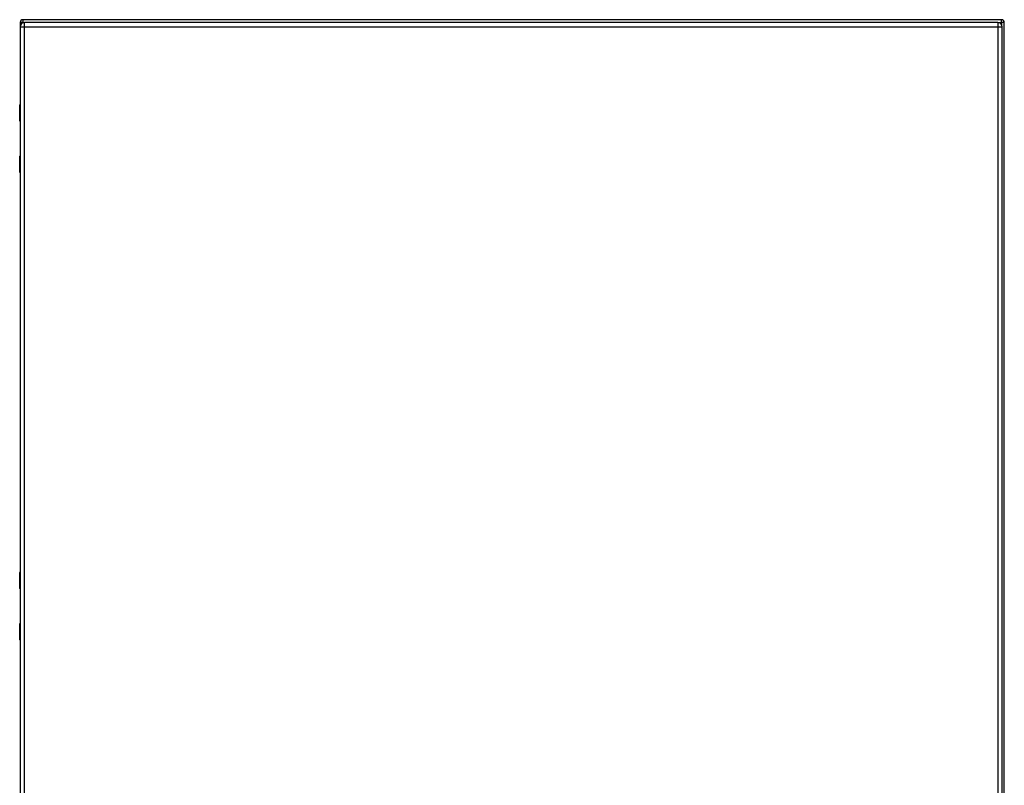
# Model space of a CAD drawing. Header units: inches. Extents: x 19 to 230, y 18 to 134.
# Tile 20 of 27: x 98 to 134, y 79 to 107. Entities that reach past the tile are written whole.
import ezdxf

# ---------------------------------------------------------------- set-up
doc = ezdxf.new("R2010")
doc.units = ezdxf.units.IN
doc.header["$MEASUREMENT"] = 0
doc.layers.add('Visible Edges(ANSI)', color=7, linetype='Continuous', lineweight=25)
doc.layers.add('Visible Tangent Edges(ANSI)', color=7, linetype='Continuous', lineweight=25)

msp = doc.modelspace()

# ---------------------------------------------------------------- linework, layer by layer
at = {"layer": 'Visible Edges(ANSI)'}
for p, q in [((133.884, 107.01), (98.082, 107.01)), ((97.983, 106.911), (97.983, 103.911)), ((97.984, 106.751), (97.984, 47.27)), ((133.741, 106.912), (98.145, 106.912)), ((133.902, 47.27), (133.902, 106.751)), ((133.983, 47.109), (133.983, 106.911)), ((97.965, 103.307), (97.965, 103.892)), ((97.984, 103.291), (97.98, 103.291)), ((97.983, 103.291), (97.983, 102.032)), ((97.965, 101.431), (97.965, 102.016)), ((97.98, 102.032), (97.984, 102.032)), ((97.983, 101.412), (97.983, 86.81)), ((97.965, 86.206), (97.965, 86.791)), ((97.984, 86.19), (97.98, 86.19)), ((97.983, 86.19), (97.983, 84.931)), ((97.965, 84.33), (97.965, 84.915)), ((97.98, 84.931), (97.984, 84.931)), ((97.983, 84.311), (97.983, 69.709))]:
    msp.add_line(p, q, dxfattribs=at)
for centre, radius, start, end in [((98.082, 106.911), 0.099, 90, 180), ((133.884, 106.911), 0.099, 0, 90), ((98.145, 106.751), 0.161, 90, 180), ((133.741, 106.751), 0.161, 0, 90), ((97.984, 103.892), 0.0197, 90.5386, 180), ((97.98, 103.307), 0.0157, 180, 270), ((97.98, 102.016), 0.0157, 90, 180), ((97.984, 101.431), 0.0197, 180, 269.4614), ((97.984, 86.791), 0.0197, 90.5386, 180), ((97.98, 86.206), 0.0157, 180, 270), ((97.98, 84.915), 0.0157, 90, 180), ((97.984, 84.33), 0.0197, 180, 269.4614)]:
    msp.add_arc(centre, radius, start, end, dxfattribs=at)
at = {"layer": 'Visible Tangent Edges(ANSI)'}
for p, q in [((98.082, 107.01), (98.082, 106.911)), ((133.884, 106.911), (133.884, 107.01)), ((98.082, 106.911), (97.983, 106.911)), ((97.984, 106.751), (98.145, 106.751)), ((98.082, 106.911), (98.133, 106.911)), ((98.082, 106.898), (98.082, 106.911)), ((98.145, 106.751), (98.145, 106.912)), ((98.145, 106.751), (133.741, 106.751)), ((98.145, 47.27), (98.145, 106.751)), ((133.741, 106.912), (133.741, 106.751)), ((133.741, 106.751), (133.902, 106.751)), ((133.741, 106.751), (133.741, 47.27)), ((133.754, 106.911), (133.884, 106.911)), ((133.884, 106.911), (133.884, 106.826)), ((133.983, 106.911), (133.884, 106.911)), ((97.984, 103.892), (97.965, 103.892)), ((97.965, 103.307), (97.984, 103.307)), ((97.984, 102.016), (97.965, 102.016)), ((97.965, 101.431), (97.984, 101.431)), ((97.984, 86.791), (97.965, 86.791)), ((97.965, 86.206), (97.984, 86.206)), ((97.984, 84.915), (97.965, 84.915)), ((97.965, 84.33), (97.984, 84.33))]:
    msp.add_line(p, q, dxfattribs=at)
at = {"layer": 'Visible Tangent Edges(ANSI)', "flags": 128}
for points in [[(97.984, 103.677), (97.982, 103.676), (97.981, 103.675), (97.979, 103.673), (97.978, 103.671), (97.977, 103.669), (97.976, 103.666), (97.975, 103.663), (97.974, 103.66), (97.974, 103.657), (97.974, 103.653), (97.973, 103.65), (97.973, 103.646), (97.973, 103.642), (97.974, 103.638), (97.974, 103.635), (97.975, 103.631), (97.975, 103.628), (97.976, 103.625), (97.977, 103.623), (97.978, 103.62), (97.98, 103.618), (97.981, 103.617), (97.983, 103.616), (97.984, 103.615)], [(97.984, 103.635), (97.984, 103.635), (97.984, 103.636), (97.984, 103.637), (97.983, 103.638), (97.983, 103.639), (97.983, 103.64), (97.983, 103.641), (97.983, 103.642), (97.983, 103.643), (97.983, 103.644), (97.983, 103.645), (97.983, 103.646), (97.983, 103.647), (97.983, 103.648), (97.983, 103.649), (97.983, 103.65), (97.983, 103.651), (97.983, 103.652), (97.983, 103.653), (97.983, 103.654), (97.984, 103.654), (97.984, 103.655), (97.984, 103.656), (97.984, 103.657)], [(97.984, 101.708), (97.983, 101.707), (97.981, 101.706), (97.98, 101.705), (97.978, 101.703), (97.977, 101.701), (97.976, 101.698), (97.975, 101.695), (97.975, 101.692), (97.974, 101.688), (97.974, 101.685), (97.973, 101.681), (97.973, 101.677), (97.973, 101.674), (97.974, 101.67), (97.974, 101.666), (97.974, 101.663), (97.975, 101.66), (97.976, 101.657), (97.977, 101.654), (97.978, 101.652), (97.979, 101.65), (97.981, 101.648), (97.982, 101.647), (97.984, 101.646)], [(97.984, 101.666), (97.984, 101.667), (97.984, 101.668), (97.984, 101.669), (97.983, 101.67), (97.983, 101.67), (97.983, 101.671), (97.983, 101.672), (97.983, 101.673), (97.983, 101.674), (97.983, 101.675), (97.983, 101.676), (97.983, 101.677), (97.983, 101.678), (97.983, 101.679), (97.983, 101.68), (97.983, 101.681), (97.983, 101.682), (97.983, 101.683), (97.983, 101.684), (97.983, 101.685), (97.984, 101.686), (97.984, 101.687), (97.984, 101.688), (97.984, 101.689)], [(97.984, 86.576), (97.982, 86.575), (97.981, 86.574), (97.979, 86.572), (97.978, 86.57), (97.977, 86.568), (97.976, 86.565), (97.975, 86.562), (97.974, 86.559), (97.974, 86.556), (97.974, 86.552), (97.973, 86.549), (97.973, 86.545), (97.973, 86.541), (97.974, 86.537), (97.974, 86.534), (97.975, 86.53), (97.975, 86.527), (97.976, 86.524), (97.977, 86.522), (97.978, 86.519), (97.98, 86.517), (97.981, 86.516), (97.983, 86.515), (97.984, 86.514)], [(97.984, 86.534), (97.984, 86.534), (97.984, 86.535), (97.984, 86.536), (97.983, 86.537), (97.983, 86.538), (97.983, 86.539), (97.983, 86.54), (97.983, 86.541), (97.983, 86.542), (97.983, 86.543), (97.983, 86.544), (97.983, 86.545), (97.983, 86.546), (97.983, 86.547), (97.983, 86.548), (97.983, 86.549), (97.983, 86.55), (97.983, 86.551), (97.983, 86.552), (97.983, 86.553), (97.984, 86.553), (97.984, 86.554), (97.984, 86.555), (97.984, 86.556)], [(97.984, 84.607), (97.983, 84.606), (97.981, 84.605), (97.98, 84.604), (97.978, 84.602), (97.977, 84.6), (97.976, 84.597), (97.975, 84.594), (97.975, 84.591), (97.974, 84.587), (97.974, 84.584), (97.973, 84.58), (97.973, 84.576), (97.973, 84.573), (97.974, 84.569), (97.974, 84.565), (97.974, 84.562), (97.975, 84.559), (97.976, 84.556), (97.977, 84.553), (97.978, 84.551), (97.979, 84.549), (97.981, 84.547), (97.982, 84.546), (97.984, 84.545)], [(97.984, 84.565), (97.984, 84.566), (97.984, 84.567), (97.984, 84.568), (97.983, 84.569), (97.983, 84.569), (97.983, 84.57), (97.983, 84.571), (97.983, 84.572), (97.983, 84.573), (97.983, 84.574), (97.983, 84.575), (97.983, 84.576), (97.983, 84.577), (97.983, 84.578), (97.983, 84.579), (97.983, 84.58), (97.983, 84.581), (97.983, 84.582), (97.983, 84.583), (97.983, 84.584), (97.984, 84.585), (97.984, 84.586), (97.984, 84.587), (97.984, 84.588)]]:
    msp.add_lwpolyline(points, dxfattribs=at)

doc.saveas('drawing.dxf')
